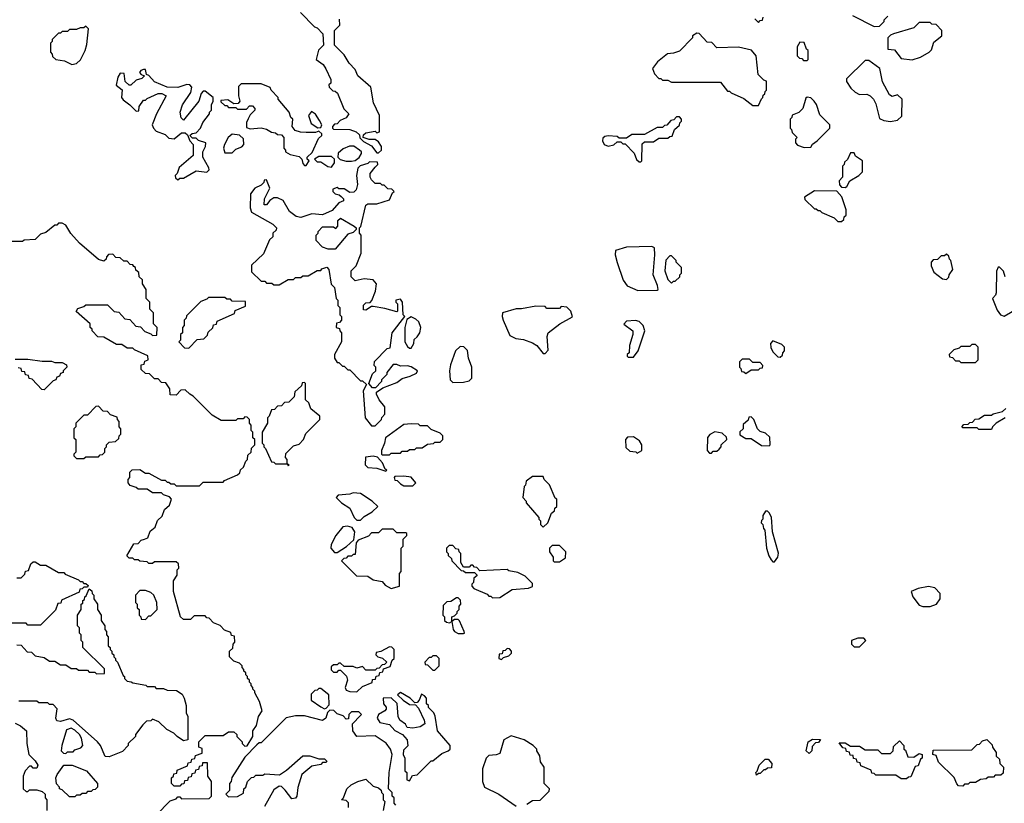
# Model space of a CAD drawing. Extents: x 2769579 to 2883812, y 684207 to 828660.
# Tile 131 of 256: x 2806720 to 2812165, y 722545 to 726875. Entities that reach past the tile are written whole.
import ezdxf

# ---------------------------------------------------------------- set-up
doc = ezdxf.new("R2010")
doc.units = 0

msp = doc.modelspace()

# ---------------------------------------------------------------- linework, layer by layer
at = {"layer": '0CON02XD'}
for points in [[(2808272.5, 726915), (2808350, 726835), (2808365, 726830), (2808397, 726797), (2808400, 726735), (2808373, 726707), (2808360, 726655), (2808397.7, 726627.7), (2808413.6, 726603.6), (2808440, 726545), (2808440, 726525), (2808430, 726515), (2808431.7, 726501.7), (2808451.7, 726481.7), (2808465, 726480), (2808478.3, 726468.3), (2808511.7, 726381.7), (2808540, 726355), (2808525, 726332.5), (2808491.7, 726318.3), (2808475, 726300), (2808461.7, 726298.3), (2808450, 726285), (2808450, 726275), (2808455, 726270), (2808545, 726267.5), (2808580, 726255), (2808598.3, 726238.3), (2808601.7, 726221.7), (2808621.7, 726201.7), (2808665, 726177.5), (2808695, 726140), (2808705, 726140)], [(2808705, 726140), (2808720, 726155), (2808720, 726175), (2808705, 726200), (2808685, 726212.5), (2808652.5, 726212.5), (2808620, 726225), (2808621.7, 726238.3), (2808635, 726250), (2808685, 726260), (2808695, 726250), (2808710, 726255), (2808710, 726345), (2808676.7, 726415), (2808661.7, 726501.7), (2808590, 726565), (2808575, 726600), (2808542.5, 726635), (2808515, 726680), (2808460, 726735), (2808460, 726815), (2808490, 726845), (2808488.3, 726878.3)], [(2810785, 726880), (2810805, 726860)], [(2810805, 726860), (2810815, 726870), (2810828.3, 726871.7), (2810831.7, 726888.3)], [(2811325, 726897.5), (2811445, 726837.5)], [(2811445, 726837.5), (2811475, 726840), (2811500, 726865), (2811500, 726875), (2811520, 726895)], [(2811655, 726652.5), (2811701.7, 726668.3), (2811750, 726695), (2811761.7, 726708.3), (2811775, 726750), (2811820, 726785), (2811820, 726815), (2811788.3, 726848.3), (2811765, 726850), (2811755, 726860), (2811695, 726860), (2811665, 726830), (2811553, 726797), (2811535, 726790), (2811520, 726775), (2811521.7, 726711.7), (2811558.3, 726708.3), (2811595, 726660), (2811655, 726652.5)], [(2807008.3, 726628.3), (2807035, 726632.5), (2807057, 726653), (2807082.5, 726705), (2807091.7, 726738.3), (2807100, 726825), (2807085, 726840), (2807075, 726830), (2807055, 726830), (2807035, 726820), (2806995, 726820), (2806985, 726810), (2806955, 726810), (2806945, 726800), (2806935, 726800), (2806900, 726765), (2806900, 726755), (2806890, 726745), (2806890, 726695), (2806900, 726685), (2806901.7, 726671.7), (2806920, 726655), (2806967, 726647), (2807008.3, 726628.3)], [(2810805, 726400), (2810821.7, 726438.3), (2810830, 726445), (2810831.7, 726458.3), (2810840, 726465), (2810841.7, 726478.3), (2810850, 726485), (2810850, 726535), (2810835, 726540), (2810803, 726573), (2810792.5, 726675), (2810767, 726707), (2810695, 726722.5), (2810575, 726720), (2810548.3, 726748.3), (2810521.7, 726751.7), (2810478.3, 726798.3), (2810465, 726800), (2810440, 726785), (2810440, 726775), (2810368.3, 726701.7), (2810335, 726690), (2810303, 726687), (2810247, 726643), (2810220, 726605), (2810230, 726575), (2810255, 726550), (2810265, 726550), (2810275, 726540), (2810305, 726540), (2810325, 726530), (2810595, 726530), (2810635, 726480), (2810645, 726480), (2810655, 726470), (2810725, 726440), (2810775, 726400), (2810805, 726400)], [(2811075, 726650), (2811080, 726655), (2811080, 726705), (2811071.7, 726711.7), (2811058.3, 726748.3), (2811035, 726750), (2811020, 726725), (2811020, 726675), (2811031.7, 726661.7), (2811045, 726660), (2811055, 726650), (2811075, 726650)], [(2811535, 726312.5), (2811575, 726320), (2811598.3, 726341.7), (2811600, 726435), (2811575, 726460), (2811545, 726450), (2811530.7, 726460.7), (2811492.3, 726532.3), (2811476.1, 726606.1), (2811415, 726650), (2811395, 726650), (2811291.7, 726548.3), (2811293, 726533), (2811317, 726497), (2811340, 726475), (2811365, 726462.5), (2811405, 726463.3), (2811422.5, 726455), (2811442.5, 726435), (2811455, 726410), (2811475, 726330), (2811498.3, 726318.3), (2811535, 726312.5)], [(2807595, 725990), (2807605, 726000), (2807625, 726000), (2807695, 726040), (2807755, 726032.5), (2807767.5, 726045), (2807766.7, 726056.7), (2807732.5, 726115), (2807732.5, 726145), (2807747.5, 726175), (2807750, 726195), (2807708.3, 726208.3), (2807695, 726220), (2807675, 726220), (2807660, 726235), (2807673, 726247), (2807695, 726250), (2807720, 726275), (2807733, 726307), (2807770, 726355), (2807770, 726365), (2807780, 726375), (2807780, 726405), (2807790, 726425), (2807790, 726445), (2807745, 726480), (2807735, 726480), (2807723, 726467), (2807710, 726425), (2807625, 726320), (2807613, 726333), (2807607.5, 726365), (2807620, 726405), (2807667, 726473), (2807671.7, 726501.7), (2807660, 726515), (2807645, 726517.5), (2807595, 726500), (2807535, 726502.5), (2807465, 726532.5), (2807435, 726567.5), (2807421.7, 726571.7), (2807415, 726600), (2807405, 726600), (2807390, 726595), (2807382.5, 726582.5), (2807391.7, 726571.7), (2807410, 726565), (2807395, 726550), (2807365, 726540), (2807335, 726512.5), (2807325, 726512.5), (2807303, 726533), (2807298.3, 726578.3), (2807275, 726580), (2807263, 726557), (2807253, 726513), (2807287, 726487), (2807282.5, 726445), (2807291.7, 726431.7), (2807330, 726405), (2807365, 726370), (2807378.3, 726371.7), (2807380, 726395), (2807405, 726430), (2807415, 726430), (2807425, 726440), (2807485, 726467.5), (2807506.4, 726466.4), (2807530, 726455), (2807476.7, 726355), (2807452.5, 726295), (2807460, 726275), (2807475, 726260), (2807525, 726240), (2807538.3, 726228.3), (2807545, 726220), (2807575, 726217.5), (2807615, 726250), (2807635, 726250), (2807648.3, 726238.3), (2807660, 726205), (2807680, 726185), (2807680, 726125), (2807601.7, 726058.3), (2807590, 726025), (2807580, 726015), (2807581.7, 726001.7), (2807595, 725990)], [(2808305, 726070), (2808320, 726095), (2808310, 726105), (2808310, 726115), (2808338.3, 726141.7), (2808371.7, 726218.3), (2808390, 726235), (2808390, 726245), (2808375, 726260), (2808355, 726252.5), (2808305, 726252.5), (2808273.6, 726253.6), (2808243.6, 726263.6), (2808227.5, 726285), (2808230, 726325), (2808220, 726335), (2808210, 726365), (2808150, 726435), (2808150, 726445), (2808110, 726485), (2808105, 726500), (2808055, 726520), (2807945, 726520), (2807930, 726505), (2807930, 726455), (2807937.5, 726425), (2807928.3, 726411.7), (2807905, 726410), (2807871.7, 726431.7), (2807831.7, 726428.3), (2807831.7, 726421.7), (2807855, 726400), (2807865, 726400), (2807875, 726390), (2807915, 726390), (2807925, 726380), (2807975, 726380), (2807991.7, 726398.3), (2808008.3, 726398.3), (2808020, 726385), (2808020, 726375), (2807995, 726350), (2807983, 726327), (2807973.6, 726306.4), (2807975, 726280), (2807995, 726272.5), (2808055, 726277.5), (2808085, 726270), (2808113, 726253), (2808135, 726250), (2808145, 726240), (2808168.3, 726238.3), (2808180, 726225), (2808180, 726165), (2808190, 726155), (2808190, 726145), (2808215, 726130), (2808265, 726120), (2808280, 726105), (2808285, 726080), (2808295, 726070), (2808305, 726070)], [(2811058.3, 726168.3), (2811095, 726170), (2811103.6, 726186.4), (2811130, 726205), (2811200, 726275), (2811200, 726295), (2811145, 726350), (2811125.9, 726405.9), (2811113.3, 726425), (2811095, 726442.5), (2811075, 726447.5), (2811068.3, 726441.7), (2811050, 726385), (2811028.3, 726361.7), (2810991.7, 726348.3), (2810990, 726335), (2810980, 726325), (2810980, 726275), (2810988.3, 726268.3), (2810991.7, 726251.7), (2811020, 726225), (2811010, 726215), (2811010, 726195), (2811021.7, 726181.7), (2811058.3, 726168.3)], [(2808368.3, 726278.3), (2808385, 726280), (2808390, 726295), (2808378.3, 726318.3), (2808355, 726352.5), (2808333, 726367), (2808317.5, 726345), (2808331.7, 726301.7), (2808368.3, 726278.3)], [(2810155, 726090), (2810160, 726095), (2810161.7, 726188.3), (2810175, 726200), (2810225, 726200), (2810255, 726220), (2810305, 726220), (2810315, 726230), (2810328.3, 726231.7), (2810341.7, 726268.3), (2810368.3, 726291.7), (2810370, 726305), (2810380, 726315), (2810380, 726325), (2810368.3, 726338.3), (2810351.7, 726338.3), (2810338.3, 726321.7), (2810321.7, 726318.3), (2810298.3, 726291.7), (2810285, 726290), (2810275, 726280), (2810245, 726280), (2810175, 726240), (2810105, 726240), (2810075, 726220), (2810035, 726220), (2810025, 726230), (2809975, 726232.5), (2809955, 726230), (2809945, 726220), (2809942.5, 726205), (2809952.5, 726185), (2809975, 726176.7), (2810005, 726183.3), (2810025, 726200), (2810045, 726200), (2810055, 726190), (2810068.3, 726188.3), (2810118.3, 726138.3), (2810131.7, 726101.7), (2810145, 726090), (2810155, 726090)], [(2807895, 726140), (2807915, 726160), (2807948.3, 726171.7), (2807960, 726185), (2807957, 726217), (2807935, 726237.5), (2807895, 726242.5), (2807872.5, 726225), (2807853.3, 726185), (2807847.5, 726165), (2807855, 726140), (2807895, 726140)], [(2808555, 726093.3), (2808575, 726097.5), (2808596.4, 726113.6), (2808610, 726135), (2808610, 726145), (2808600, 726155), (2808567, 726177), (2808543, 726177), (2808508.3, 726161.7), (2808481.7, 726138.3), (2808480, 726115), (2808493, 726103), (2808525, 726093.3), (2808555, 726093.3)], [(2808445, 726060), (2808460, 726085), (2808460, 726105), (2808445, 726120), (2808375, 726120), (2808350, 726105), (2808365, 726090), (2808385, 726090), (2808423.3, 726063.3), (2808445, 726060)], [(2811285, 725947.5), (2811295, 725952.5), (2811310, 725985), (2811360, 726015), (2811380, 726035), (2811380, 726095), (2811341.7, 726121.7), (2811335, 726140), (2811315, 726140), (2811298.3, 726101.7), (2811281.7, 726088.3), (2811280, 726075), (2811270, 726065), (2811270, 726005), (2811252.5, 725985), (2811253, 725963), (2811265, 725950), (2811285, 725947.5)], [(2808685, 724630), (2808720, 724665), (2808723, 724677), (2808740, 724695), (2808740, 724735), (2808707.5, 724775), (2808692.5, 724805), (2808692.5, 724817.5), (2808728.3, 724841.7), (2808805, 724870), (2808835, 724892.5), (2808880, 724905), (2808915, 724922.5), (2808920, 724935), (2808885, 724957.5), (2808865, 724962.5), (2808825, 724960), (2808805, 724970), (2808785, 724970), (2808750, 724925), (2808750, 724915), (2808720, 724885), (2808720, 724875), (2808688.3, 724841.7), (2808671.7, 724841.7), (2808650, 724865), (2808671.7, 724918.3), (2808690, 724935), (2808690, 724955), (2808680, 724965), (2808683, 724987), (2808751.7, 725058.3), (2808768.3, 725061.7), (2808780, 725145), (2808850, 725235), (2808840, 725245), (2808837.5, 725315), (2808825, 725330), (2808800, 725325), (2808800, 725315), (2808810, 725305), (2808810, 725265), (2808805, 725260), (2808739.3, 725279.3), (2808675, 725290), (2808665, 725290), (2808635, 725270), (2808621.7, 725271.7), (2808621.7, 725298.3), (2808635, 725310), (2808658.3, 725311.7), (2808667, 725323), (2808687.5, 725375), (2808692.5, 725415), (2808675, 725436.7), (2808625, 725442.5), (2808575, 725432.5), (2808552.5, 725455), (2808553, 725487), (2808580, 725515), (2808607.5, 725585), (2808607.5, 725685), (2808600, 725695), (2808600, 725725), (2808607, 725733), (2808635, 725850), (2808645, 725856.7), (2808695, 725857.5), (2808765, 725880), (2808781.7, 725918.3), (2808790, 725925), (2808778.3, 725938.3), (2808755, 725940), (2808735, 725960), (2808725, 725960), (2808715, 725970), (2808685, 725970), (2808665, 725990), (2808657.5, 726005), (2808657.5, 726025), (2808685, 726060), (2808700, 726075), (2808698.3, 726088.3), (2808655, 726090), (2808645, 726080), (2808603, 726067), (2808590, 726055), (2808582.5, 726015), (2808587.5, 725965), (2808580, 725935), (2808568.3, 725921.7), (2808545, 725920), (2808515, 725940), (2808485, 725940), (2808475, 725947.5), (2808451.7, 725938.3), (2808452.5, 725925), (2808465, 725912.5), (2808487.5, 725907.5), (2808498.3, 725898.3), (2808510, 725885), (2808510, 725875), (2808485, 725862.5), (2808448.8, 725821.2), (2808395, 725796.7), (2808335, 725802.5), (2808275, 725782.5), (2808248.3, 725788.3), (2808212.5, 725815), (2808176.4, 725876.4), (2808145, 725890), (2808125, 725890), (2808103.3, 725876.7), (2808085, 725852.5), (2808071.7, 725851.7), (2808073.3, 725885), (2808102.5, 725945), (2808085, 725990), (2808071.7, 725988.3), (2808070, 725975), (2808055, 725960), (2808020, 725945), (2807997, 725913), (2807993.8, 725835), (2808001.7, 725811.7), (2808120, 725745), (2808140, 725725), (2808138.3, 725711.7), (2808120, 725695), (2808120, 725675), (2808101.7, 725658.3), (2808068.3, 725581.7), (2808001.7, 725518.3), (2808001.7, 725481.7), (2808055, 725430), (2808075, 725430), (2808085, 725420), (2808115, 725420), (2808125, 725410), (2808155, 725410), (2808205, 725440), (2808235, 725440), (2808245, 725450), (2808275, 725450), (2808285, 725460), (2808315, 725460), (2808365, 725490), (2808385, 725490), (2808391.7, 725498.3), (2808418.3, 725508.3), (2808430, 725495), (2808443, 725413), (2808460, 725395), (2808470, 725335), (2808480, 725325), (2808480, 725295), (2808490, 725285), (2808490, 725245), (2808500, 725235), (2808500, 725215), (2808488.3, 725201.7), (2808471.7, 725198.3), (2808470, 725175), (2808488.3, 725168.3), (2808490, 725155), (2808500, 725145), (2808500, 725095), (2808460, 725025), (2808460, 725005), (2808475, 724980), (2808485, 724980), (2808505, 724960), (2808515, 724960), (2808535, 724940), (2808545, 724940), (2808605, 724880), (2808615, 724880), (2808638.3, 724858.3), (2808620, 724825), (2808630, 724675), (2808665, 724630), (2808685, 724630)], [(2811265, 725760), (2811278.3, 725771.7), (2811280, 725785), (2811290, 725795), (2811290, 725825), (2811267, 725897), (2811238.3, 725928.3), (2811115, 725930), (2811060, 725895), (2811061.7, 725881.7), (2811115, 725830), (2811125, 725830), (2811135, 725820), (2811145, 725820), (2811155, 725810), (2811225, 725780), (2811245, 725760), (2811265, 725760)], [(2808425, 725606.7), (2808395, 725617.5), (2808360, 725655), (2808360, 725685), (2808370, 725695), (2808370, 725705), (2808395, 725730), (2808455, 725730), (2808468.3, 725721.7), (2808480, 725735), (2808480, 725765), (2808495, 725777.5), (2808570, 725735), (2808580, 725725), (2808580, 725715), (2808565, 725700), (2808535, 725690), (2808465, 725607.5), (2808425, 725606.7)], [(2807351.7, 725511.7), (2807345, 725520), (2807331.7, 725521.7), (2807315, 725540), (2807295, 725540), (2807275, 725560), (2807251.7, 725561.7), (2807235, 725580), (2807211.7, 725578.3), (2807200, 725565), (2807198.3, 725551.7), (2807185, 725540), (2807155, 725550), (2807050.7, 725640.7), (2807003.6, 725693.6), (2806975, 725740), (2806955, 725750), (2806935, 725750), (2806925, 725740), (2806915, 725740), (2806865, 725700), (2806835, 725690), (2806805, 725660), (2806745, 725657.5), (2806735, 725650), (2806675, 725650)], [(2810138.3, 725378.3), (2810245, 725380), (2810250, 725385), (2810247, 725407), (2810222.5, 725465), (2810232.5, 725575), (2810230, 725615), (2810215, 725622.5), (2810075, 725617.5), (2810015, 725600), (2810012.5, 725575), (2810023.6, 725533.6), (2810057.5, 725435), (2810080, 725405), (2810138.3, 725378.3)], [(2810325, 725420), (2810335, 725430), (2810345, 725430), (2810370, 725455), (2810370, 725465), (2810380, 725475), (2810380, 725505), (2810350, 725535), (2810350, 725545), (2810325, 725570), (2810315, 725570), (2810293.6, 725546.4), (2810287, 725487), (2810305, 725440), (2810325, 725420)], [(2811845, 725440), (2811858.3, 725451.7), (2811860, 725465), (2811880, 725495), (2811870, 725545), (2811861.7, 725551.7), (2811858.3, 725568.3), (2811845, 725580), (2811835, 725570), (2811815, 725570), (2811795, 725550), (2811771.7, 725548.3), (2811760, 725535), (2811760, 725515), (2811775, 725480), (2811823, 725443), (2811845, 725440)], [(2807475, 722480), (2807551.7, 722558.3), (2807585, 722570), (2807595, 722580), (2807605, 722580), (2807615, 722570), (2807768.3, 722571.7), (2807780, 722585), (2807780, 722665), (2807760, 722695), (2807758.3, 722768.3), (2807731.7, 722768.3), (2807728.3, 722751.7), (2807711.7, 722748.3), (2807708.3, 722731.7), (2807691.7, 722728.3), (2807688.3, 722711.7), (2807671.7, 722708.3), (2807668.3, 722691.7), (2807651.7, 722688.3), (2807648.3, 722671.7), (2807631.7, 722668.3), (2807628.3, 722651.7), (2807615, 722650), (2807605, 722640), (2807575, 722640), (2807560, 722655), (2807560, 722685), (2807570, 722695), (2807571.7, 722708.3), (2807588.3, 722711.7), (2807591.7, 722728.3), (2807648.3, 722751.7), (2807651.7, 722768.3), (2807668.3, 722771.7), (2807671.7, 722788.3), (2807688.3, 722791.7), (2807691.7, 722808.3), (2807728.3, 722821.7), (2807728.3, 722848.3), (2807710, 722855), (2807710, 722885), (2807745, 722920), (2807845, 722920), (2807875, 722940), (2807905, 722940), (2807920, 722925), (2807920, 722915), (2807950, 722885), (2807950, 722875), (2807965, 722860), (2807978.3, 722861.7), (2808010, 722915), (2808010, 722945), (2808030, 722975), (2808040, 723025), (2808060, 723055), (2808047, 723107), (2808020, 723155), (2808020, 723165), (2808010, 723175), (2808010, 723185), (2808000, 723195), (2808000, 723205), (2807990, 723215), (2807990, 723225), (2807980, 723235), (2807980, 723245), (2807970, 723255), (2807970, 723265), (2807960, 723275), (2807960, 723285), (2807950, 723295), (2807950, 723305), (2807935, 723320), (2807905, 723330), (2807880, 723355), (2807880, 723385), (2807898.3, 723401.7), (2807900, 723425), (2807910, 723435), (2807908.3, 723468.3), (2807891.7, 723471.7), (2807888.3, 723488.3), (2807851.7, 723501.7), (2807828.3, 723528.3), (2807791.7, 723541.7), (2807768.3, 723568.3), (2807755, 723570), (2807745, 723580), (2807685, 723580), (2807665, 723560), (2807625, 723560), (2807610, 723575), (2807570, 723715), (2807570, 723775), (2807590, 723805), (2807590, 723835), (2807600, 723845), (2807598.3, 723868.3), (2807585, 723880), (2807465, 723880), (2807455, 723870), (2807435, 723870), (2807425, 723880), (2807385, 723882.5), (2807375, 723890), (2807355, 723890), (2807345, 723900), (2807325, 723900), (2807311.7, 723911.7), (2807351.7, 723978.3), (2807375, 723980), (2807391.7, 723998.3), (2807410, 724005), (2807428.3, 724011.7), (2807441.7, 724048.3), (2807468.3, 724071.7), (2807481.7, 724108.3), (2807508.3, 724131.7), (2807521.7, 724168.3), (2807548.3, 724191.7), (2807560, 724225), (2807548.3, 724238.3), (2807515, 724250), (2807505, 724260), (2807455, 724260), (2807425, 724280), (2807375, 724280), (2807365, 724290), (2807331.7, 724301.7), (2807320, 724315), (2807320, 724335), (2807330, 724345), (2807330, 724375), (2807341.7, 724388.3), (2807385, 724390), (2807415, 724370), (2807435, 724370), (2807505, 724330), (2807525, 724330), (2807535, 724320), (2807545, 724320), (2807555, 724310), (2807575, 724310), (2807585, 724300), (2807715, 724300), (2807735, 724320), (2807845, 724320), (2807851.7, 724328.3), (2807925, 724360), (2807938.3, 724371.7), (2807941.7, 724388.3), (2807958.3, 724401.7), (2807970, 724435), (2807980, 724445), (2807981.7, 724468.3), (2808000, 724485), (2808001.7, 724508.3), (2808020, 724525), (2808020, 724555), (2808010, 724565), (2808010, 724595), (2808000, 724605), (2808000, 724635), (2807990, 724645), (2807990, 724665), (2807978.3, 724678.3), (2807965, 724680), (2807955, 724670), (2807925, 724670), (2807915, 724660), (2807835, 724660), (2807785, 724690), (2807680, 724795), (2807660, 724805), (2807635, 724830), (2807611.7, 724828.3), (2807585, 724800), (2807551.7, 724801.7), (2807550, 724835), (2807528.3, 724868.3), (2807505, 724870), (2807485, 724890), (2807465, 724890), (2807438.3, 724918.3), (2807415, 724920), (2807391.7, 724941.7), (2807391.7, 724968.3), (2807408.3, 724971.7), (2807411.7, 724988.3), (2807430, 724995), (2807428.3, 725018.3), (2807355, 725050), (2807345, 725060), (2807315, 725060), (2807285, 725080), (2807255, 725080), (2807185, 725120), (2807151.7, 725121.7), (2807120, 725155), (2807120, 725165), (2807110, 725175), (2807110, 725195), (2807031.7, 725261.7), (2807041.7, 725278.3), (2807075, 725290), (2807085, 725300), (2807205, 725300), (2807241.7, 725261.7), (2807268.3, 725258.3), (2807301.7, 725221.7), (2807328.3, 725218.3), (2807361.7, 725181.7), (2807388.3, 725178.3), (2807411.7, 725151.7), (2807445, 725140), (2807455, 725130), (2807478.3, 725131.7), (2807480, 725175), (2807460, 725195), (2807460, 725255), (2807440, 725275), (2807440, 725315), (2807420, 725335), (2807420, 725385), (2807400, 725415), (2807398.3, 725438.3), (2807380, 725455), (2807378.3, 725478.3), (2807361.7, 725491.7), (2807360, 725505), (2807351.7, 725511.7)], [(2812170, 725455), (2812160, 725485), (2812138.3, 725508.3), (2812131.7, 725508.3), (2812122.5, 725485), (2812120, 725365), (2812117, 725353), (2812100, 725335), (2812125, 725270), (2812143.6, 725243.6), (2812165, 725237.5), (2812235, 725276.7)], [(2807655, 725060), (2807701.7, 725108.3), (2807738.3, 725111.7), (2807758.3, 725131.7), (2807761.7, 725148.3), (2807788.3, 725171.7), (2807791.7, 725188.3), (2807808.3, 725191.7), (2807811.7, 725208.3), (2807908.3, 725251.7), (2807911.7, 725268.3), (2807968.3, 725291.7), (2807968.3, 725318.3), (2807895, 725320), (2807885, 725330), (2807865, 725330), (2807855, 725340), (2807765, 725340), (2807755, 725330), (2807721.7, 725318.3), (2807641.7, 725238.3), (2807640, 725225), (2807630, 725215), (2807630, 725185), (2807620, 725175), (2807620, 725145), (2807610, 725135), (2807610, 725105), (2807600, 725095), (2807631.7, 725061.7), (2807655, 725060)], [(2809625, 725030), (2809641.7, 725048.3), (2809636.7, 725125), (2809642.5, 725145), (2809706.4, 725193.6), (2809777, 725233), (2809767.5, 725265), (2809746.4, 725286.4), (2809715, 725290), (2809705, 725280), (2809635, 725280), (2809625, 725290), (2809575, 725292.5), (2809495, 725277.5), (2809465, 725277.5), (2809390, 725255), (2809387.5, 725235), (2809393.3, 725215), (2809430.7, 725130.7), (2809463, 725113), (2809507, 725107), (2809555, 725090), (2809580, 725075), (2809615, 725030), (2809625, 725030)], [(2808885, 725060), (2808900, 725085), (2808901.7, 725108.3), (2808918.3, 725121.7), (2808932.5, 725145), (2808937.5, 725175), (2808927.5, 725205), (2808910.7, 725220.7), (2808885, 725232.5), (2808861.7, 725218.3), (2808850, 725175), (2808850, 725095), (2808865, 725070), (2808875, 725060), (2808885, 725060)], [(2810115, 725010), (2810140, 725045), (2810177.5, 725155), (2810167.5, 725185), (2810145, 725207.5), (2810125, 725212.5), (2810075, 725210), (2810061.7, 725191.7), (2810110, 725155), (2810110, 725135), (2810092.5, 725075), (2810090, 725035), (2810080, 725025), (2810080, 725015), (2810085, 725010), (2810115, 725010)], [(2809115, 724870), (2809175, 724872.5), (2809205, 724880), (2809220, 724895), (2809220, 724955), (2809202.5, 725005), (2809197, 725047), (2809177, 725067), (2809155, 725070), (2809130, 725045), (2809103, 724967), (2809097.5, 724935), (2809100, 724885), (2809115, 724870)], [(2810925, 725010), (2810938.3, 725021.7), (2810940, 725035), (2810950, 725045), (2810950, 725065), (2810935, 725080), (2810885, 725100), (2810872.5, 725085), (2810873, 725063), (2810885, 725040), (2810911.7, 725011.7), (2810925, 725010)], [(2812005, 724980), (2812020, 724995), (2812020, 725065), (2812005, 725080), (2811985, 725080), (2811975, 725070), (2811925, 725070), (2811915, 725060), (2811885, 725050), (2811860, 725025), (2811861.7, 725011.7), (2811878.3, 725008.3), (2811895, 724990), (2811915, 724990), (2811925, 724980), (2812005, 724980)], [(2806695, 725000), (2806765, 725000), (2806845, 724987.5), (2806895, 724987.5), (2806915, 724980), (2806955, 724980), (2806978.3, 724968.3), (2806980, 724955), (2806960, 724935), (2806960, 724925), (2806945, 724920), (2806940, 724905), (2806925, 724900), (2806920, 724885), (2806905, 724880), (2806855, 724830)], [(2806855, 724830), (2806841.7, 724831.7), (2806788.3, 724888.3), (2806771.7, 724891.7), (2806768.3, 724908.3), (2806751.7, 724911.7), (2806748.3, 724928.3), (2806731.7, 724931.7), (2806728.3, 724948.3), (2806711.7, 724951.7)], [(2810735, 724920), (2810765, 724940), (2810805, 724940), (2810815, 724950), (2810828.3, 724951.7), (2810830, 724965), (2810815, 724980), (2810775, 724980), (2810755, 725000), (2810715, 725000), (2810700, 724985), (2810700, 724955), (2810708.3, 724948.3), (2810711.7, 724931.7), (2810725, 724930), (2810735, 724920)], [(2808205, 724410), (2808210, 724415), (2808200, 724420), (2808200, 724445), (2808190, 724455), (2808191.7, 724478.3), (2808235, 724520), (2808265, 724530), (2808290, 724555), (2808301.7, 724588.3), (2808380, 724665), (2808380, 724685), (2808330, 724725), (2808318.3, 724758.3), (2808300, 724775), (2808300, 724865), (2808295, 724870), (2808281.7, 724868.3), (2808278.3, 724851.7), (2808241.7, 724818.3), (2808238.3, 724791.7), (2808208.3, 724761.7), (2808185, 724760), (2808168.3, 724741.7), (2808145, 724740), (2808128.3, 724721.7), (2808111.7, 724718.3), (2808100, 724685), (2808090, 724675), (2808090, 724645), (2808060, 724595), (2808060, 724535), (2808070, 724525), (2808070, 724515), (2808080, 724505), (2808111.7, 724431.7), (2808125, 724430), (2808135, 724420), (2808200, 724420), (2808205, 724410)], [(2807075, 724450), (2807085, 724460), (2807155, 724460), (2807165, 724470), (2807178.3, 724471.7), (2807190, 724485), (2807190, 724505), (2807200, 724515), (2807200, 724525), (2807215, 724540), (2807250, 724545), (2807268.3, 724561.7), (2807270, 724575), (2807280, 724585), (2807280, 724615), (2807270, 724625), (2807270, 724655), (2807260, 724665), (2807258.3, 724678.3), (2807221.7, 724691.7), (2807205, 724710), (2807181.7, 724711.7), (2807155, 724740), (2807141.7, 724738.3), (2807095, 724690), (2807075, 724690), (2807030, 724645), (2807030, 724625), (2807020, 724615), (2807020, 724565), (2807030, 724555), (2807030, 724485), (2807020, 724475), (2807020, 724465), (2807035, 724450), (2807075, 724450)], [(2810865, 724520), (2810870, 724525), (2810868.3, 724568.3), (2810845, 724590), (2810815, 724600), (2810800, 724615), (2810780, 724665), (2810765, 724680), (2810751.7, 724678.3), (2810748.3, 724661.7), (2810721.7, 724638.3), (2810720, 724615), (2810701.7, 724598.3), (2810701.7, 724581.7), (2810735, 724560), (2810765, 724560), (2810823, 724523), (2810865, 724520)], [(2812095, 724610), (2812025, 724610), (2812015, 724620), (2811935, 724620), (2811930, 724625), (2811941.7, 724638.3), (2811965, 724640), (2811975, 724650), (2811988.3, 724651.7), (2812003, 724667), (2812025, 724670), (2812055, 724690), (2812095, 724690), (2812103, 724697), (2812155, 724710), (2812173, 724727)], [(2808765, 724470), (2808775, 724480), (2808825, 724480), (2808835, 724490), (2808865, 724490), (2808875, 724500), (2808905, 724500), (2808915, 724510), (2808945, 724510), (2808975, 724530), (2809007.5, 724532.5), (2809015, 724540), (2809045, 724540), (2809060, 724555), (2809060, 724575), (2809045, 724590), (2808995, 724610), (2808975, 724630), (2808935, 724630), (2808925, 724640), (2808885, 724642.5), (2808845, 724637.5), (2808742.5, 724565), (2808737.5, 724535), (2808720, 724495), (2808720, 724475), (2808725, 724470), (2808765, 724470)], [(2812170, 724675), (2812120, 724645), (2812100, 724625), (2812095, 724610)], [(2810135, 724480), (2810160, 724495), (2810160, 724525), (2810148.3, 724548.3), (2810115, 724570), (2810081.7, 724568.3), (2810070, 724555), (2810071.7, 724511.7), (2810095, 724490), (2810127.5, 724487.5), (2810135, 724480)], [(2810545, 724480), (2810555, 724490), (2810575, 724490), (2810588.3, 724501.7), (2810600, 724515), (2810600, 724525), (2810630, 724555), (2810628.3, 724568.3), (2810605, 724590), (2810565, 724597.5), (2810537, 724583), (2810523.9, 724566.1), (2810522.5, 724495), (2810535, 724480), (2810545, 724480)], [(2808745, 724380), (2808750, 724385), (2808741.7, 724391.7), (2808727, 724427), (2808698.3, 724458.3), (2808675, 724462.5), (2808631.7, 724458.3), (2808630, 724415), (2808645, 724400), (2808695, 724397.5), (2808745, 724380)], [(2808895, 724300), (2808910, 724315), (2808885, 724347.5), (2808845, 724352.5), (2808795, 724350), (2808790, 724345), (2808795, 724330), (2808808.3, 724328.3), (2808825, 724310), (2808845, 724300), (2808895, 724300)], [(2809615, 724070), (2809640, 724095), (2809661.7, 724148.3), (2809678.3, 724161.7), (2809680, 724175), (2809690, 724185), (2809690, 724225), (2809681.7, 724231.7), (2809650, 724305), (2809620, 724335), (2809615, 724350), (2809555, 724350), (2809520, 724325), (2809517, 724303), (2809510, 724295), (2809502.5, 724235), (2809520, 724215), (2809520, 724205), (2809590, 724125), (2809590, 724115), (2809600, 724105), (2809600, 724085), (2809615, 724070)], [(2808605, 724110), (2808625, 724130), (2808670, 724155), (2808700, 724185), (2808670, 724215), (2808605, 724257.5), (2808565, 724260), (2808545, 724252.5), (2808481.7, 724248.3), (2808470, 724235), (2808500, 724205), (2808546.4, 724176.4), (2808570, 724125), (2808585, 724110), (2808605, 724110)], [(2810895, 723880), (2810912.5, 723905), (2810916.4, 723926.4), (2810882.5, 724045), (2810877, 724127), (2810865, 724150), (2810855, 724160), (2810845, 724160), (2810830, 724135), (2810830, 724115), (2810821.7, 724108.3), (2810820, 724095), (2810830, 724085), (2810833, 724063), (2810840, 724055), (2810850, 723955), (2810863, 723913), (2810875, 723890), (2810885, 723880), (2810895, 723880)], [(2808475, 723930), (2808526.4, 723963.6), (2808568.3, 724001.7), (2808573.3, 724045), (2808558.3, 724068.3), (2808533.6, 724076.4), (2808506.4, 724073.6), (2808467.5, 724025), (2808442.5, 723975), (2808440, 723955), (2808461.7, 723931.7), (2808475, 723930)], [(2808775, 723732.5), (2808820, 723745), (2808820, 723815), (2808830, 723825), (2808830, 723955), (2808840, 723965), (2808840, 724005), (2808860, 724025), (2808860, 724035), (2808855, 724040), (2808805, 724040), (2808785, 724060), (2808725, 724060), (2808705, 724040), (2808665, 724040), (2808648.3, 724021.7), (2808591.7, 723998.3), (2808580, 723985), (2808575, 723920), (2808565, 723920), (2808555, 723910), (2808535, 723910), (2808525, 723900), (2808511.7, 723898.3), (2808500, 723885), (2808581.7, 723801.7), (2808645, 723800), (2808675, 723780), (2808725, 723770), (2808740.7, 723750.7), (2808775, 723732.5)], [(2809335, 723680), (2809375, 723682.5), (2809443.6, 723726.4), (2809533, 723733), (2809556.4, 723743.6), (2809555, 723760), (2809515, 723800), (2809475, 723820), (2809425, 723830), (2809415, 723837.5), (2809265, 723830), (2809248.3, 723848.3), (2809235, 723850), (2809225, 723860), (2809215, 723860), (2809205, 723850), (2809175, 723850), (2809160, 723875), (2809160, 723925), (2809150, 723935), (2809148.3, 723948.3), (2809131.7, 723951.7), (2809115, 723970), (2809095, 723970), (2809080, 723955), (2809080, 723935), (2809090, 723925), (2809090, 723915), (2809108.3, 723898.3), (2809110, 723885), (2809161.7, 723831.7), (2809175, 723830), (2809185, 723820), (2809235, 723820), (2809248.3, 723808.3), (2809248.3, 723801.7), (2809231.7, 723788.3), (2809230, 723765), (2809220, 723755), (2809220, 723745), (2809231.7, 723731.7), (2809305, 723700), (2809315, 723690), (2809325, 723690), (2809335, 723680)], [(2809705, 723880), (2809738.3, 723901.7), (2809740, 723935), (2809705, 723970), (2809665, 723970), (2809650, 723955), (2809650, 723935), (2809670, 723905), (2809670, 723885), (2809675, 723880), (2809705, 723880)], [(2806705, 723790), (2806728.3, 723791.7), (2806748.3, 723811.7), (2806751.7, 723828.3), (2806768.3, 723831.7), (2806781.7, 723868.3), (2806795, 723880), (2806805, 723880), (2806835, 723860), (2806865, 723860), (2806935, 723820), (2806965, 723820), (2806971.7, 723811.7), (2807045, 723780), (2807055, 723770), (2807065, 723770), (2807075, 723760), (2807085, 723760), (2807098.3, 723748.3), (2807095, 723740), (2807075, 723740), (2807065, 723730), (2807051.7, 723728.3), (2807048.3, 723711.7), (2806951.7, 723668.3), (2806948.3, 723651.7), (2806931.7, 723648.3), (2806918.3, 723611.7), (2806835, 723530), (2806765, 723530), (2806755, 723540), (2806505, 723540)], [(2806705, 723420), (2806728.3, 723418.3), (2806761.7, 723381.7), (2806785, 723380), (2806805, 723360), (2806855, 723350), (2806885, 723330), (2806915, 723330), (2806945, 723310), (2806975, 723310), (2807005, 723290), (2807035, 723290), (2807045, 723280), (2807095, 723280), (2807105, 723270), (2807135, 723270), (2807145, 723260), (2807188.3, 723261.7), (2807188.3, 723288.3), (2807070, 723405), (2807070, 723435), (2807060, 723445), (2807060, 723475), (2807050, 723485), (2807050, 723515), (2807040, 723525), (2807040, 723585), (2807060, 723615), (2807060, 723645), (2807068.3, 723651.7), (2807070, 723665), (2807078.3, 723671.7), (2807080, 723685), (2807088.3, 723691.7), (2807105, 723730), (2807118.3, 723718.3), (2807120, 723705), (2807130, 723695), (2807130, 723675), (2807150, 723645), (2807150, 723615), (2807170, 723585), (2807170, 723555), (2807190, 723525), (2807190, 723505), (2807200, 723495), (2807200, 723475), (2807210, 723465), (2807210, 723415), (2807220, 723405), (2807220, 723395), (2807230, 723385), (2807230, 723375), (2807240, 723365), (2807240, 723355), (2807250, 723345), (2807250, 723335), (2807260, 723325), (2807291.7, 723251.7), (2807300, 723245), (2807300, 723235), (2807315, 723220), (2807337, 723217), (2807345, 723210), (2807417, 723197), (2807425, 723190), (2807465, 723190), (2807475, 723180), (2807515, 723180), (2807535, 723170), (2807587.5, 723167.5), (2807618.3, 723148.3), (2807630, 723125), (2807640, 723085), (2807640, 723045), (2807650, 723025), (2807650, 722895), (2807625, 722890), (2807590, 722915), (2807573, 722933), (2807533.6, 722953.6), (2807490, 722995), (2807455, 723010), (2807445, 723000), (2807421.7, 722998.3), (2807401.7, 722978.3), (2807360, 722925), (2807360, 722915), (2807320, 722875), (2807320, 722865), (2807288.3, 722831.7), (2807215, 722802.5)], [(2807415, 723560), (2807435, 723580), (2807445, 723580), (2807480, 723615), (2807477.5, 723655), (2807462.5, 723695), (2807445, 723710), (2807415, 723720), (2807385, 723720), (2807360, 723695), (2807360, 723655), (2807370, 723645), (2807370, 723625), (2807380, 723615), (2807380, 723585), (2807390, 723575), (2807391.7, 723561.7), (2807415, 723560)], [(2811755, 723632.5), (2811790, 723645), (2811810, 723675), (2811810, 723705), (2811780, 723735), (2811745, 723742.5), (2811688.3, 723731.7), (2811650, 723715), (2811660, 723685), (2811695, 723640), (2811715, 723632.5), (2811755, 723632.5)], [(2809175, 723482.5), (2809180, 723485), (2809177.5, 723495), (2809153, 723553), (2809145, 723560), (2809125, 723560), (2809110, 723550), (2809110, 723575), (2809125, 723580), (2809140, 723595), (2809140, 723605), (2809150, 723615), (2809150, 723635), (2809160, 723645), (2809158.3, 723668.3), (2809145, 723680), (2809135, 723680), (2809105, 723660), (2809081.7, 723658.3), (2809061.7, 723638.3), (2809060, 723585), (2809070, 723575), (2809070, 723555), (2809080, 723545), (2809097.5, 723542.5), (2809110, 723550), (2809116.7, 723505), (2809124, 723494), (2809145, 723483.3), (2809175, 723482.5)], [(2811365, 723410), (2811400, 723445), (2811388.3, 723458.3), (2811355, 723457.5), (2811320, 723445), (2811320, 723425), (2811335, 723410), (2811365, 723410)], [(2808585, 723160), (2808615, 723190), (2808668.3, 723211.7), (2808671.7, 723228.3), (2808688.3, 723231.7), (2808691.7, 723248.3), (2808708.3, 723251.7), (2808711.7, 723268.3), (2808728.3, 723271.7), (2808731.7, 723288.3), (2808768.3, 723301.7), (2808780, 723335), (2808790, 723345), (2808790, 723395), (2808778.3, 723408.3), (2808765, 723410), (2808717, 723383), (2808691.7, 723378.3), (2808690, 723365), (2808700, 723355), (2808727, 723347), (2808750, 723325), (2808738.3, 723311.7), (2808725, 723310), (2808708.3, 723291.7), (2808695, 723290), (2808685, 723280), (2808635, 723280), (2808615, 723300), (2808585, 723292.5), (2808565, 723300), (2808515, 723300), (2808495, 723320), (2808485, 723320), (2808475, 723310), (2808455, 723310), (2808441.7, 723298.3), (2808443, 723283), (2808455, 723270), (2808475, 723270), (2808485, 723280), (2808495, 723280), (2808527, 723247), (2808532.5, 723225), (2808520, 723185), (2808525, 723170), (2808545, 723162.5), (2808585, 723160)], [(2809385, 723340), (2809395, 723350), (2809425, 723360), (2809440, 723375), (2809440, 723385), (2809428.3, 723398.3), (2809415, 723400), (2809405, 723390), (2809391.7, 723388.3), (2809388.3, 723371.7), (2809371.7, 723368.3), (2809370, 723345), (2809385, 723340)], [(2809015, 723280), (2809040, 723305), (2809040, 723345), (2809025, 723360), (2809005, 723360), (2808995, 723350), (2808985, 723350), (2808960, 723325), (2808961.7, 723311.7), (2808975, 723310), (2809005, 723280), (2809015, 723280)], [(2808405, 723067.5), (2808415, 723070), (2808431.7, 723088.3), (2808430, 723145), (2808385, 723180), (2808375, 723180), (2808365, 723170), (2808351.7, 723168.3), (2808331.7, 723148.3), (2808332.5, 723115), (2808385, 723077.5), (2808405, 723067.5)], [(2808875, 722670), (2808891.7, 722698.3), (2808918.3, 722701.7), (2808995, 722780), (2809005, 722780), (2809055, 722820), (2809090, 722835), (2809100, 722845), (2809100, 722865), (2809030, 722945), (2809017, 723027), (2809010, 723045), (2808980, 723075), (2808980, 723085), (2808970, 723095), (2808970, 723125), (2808958.3, 723138.3), (2808941.7, 723148.3), (2808930, 723115), (2808918.3, 723101.7), (2808905, 723100), (2808880, 723125), (2808825, 723157.5), (2808810, 723145), (2808840, 723115), (2808875, 723090), (2808908.3, 723088.3), (2808925, 723070), (2808957.5, 723005), (2808960, 722985), (2808935, 722967.5), (2808895, 722960), (2808863.6, 722963.6), (2808853, 722983), (2808822.5, 723005), (2808812.5, 723025), (2808807, 723097), (2808775, 723127.5), (2808730, 723125), (2808732.5, 723095), (2808746.7, 723076.7), (2808747.5, 723065), (2808740, 723055), (2808703.6, 723036.4), (2808696.7, 723015), (2808711.7, 722991.7), (2808765, 722980), (2808795, 722947.5), (2808837.5, 722925), (2808862.5, 722895), (2808867, 722863), (2808841.7, 722838.3), (2808840, 722815), (2808850, 722795), (2808850, 722725), (2808860, 722715), (2808860, 722675), (2808875, 722670)], [(2807215, 722802.5), (2807193.6, 722803.6), (2807167.5, 722865), (2807150, 722885), (2807015, 723003.8), (2806995, 723011.2), (2806945, 722997.5), (2806925, 723000), (2806920, 723015), (2806927.5, 723067.5), (2806905, 723090), (2806885, 723090), (2806875, 723100), (2806825, 723100), (2806815, 723110), (2806715, 723110)], [(2808800, 722535), (2808790, 722545), (2808790, 722575), (2808780, 722585), (2808780, 722605), (2808760, 722625), (2808762.5, 722715), (2808780, 722815), (2808770, 722845), (2808746.4, 722876.4), (2808685, 722917.5), (2808583.6, 722913.6), (2808562.5, 722945), (2808560, 722985), (2808605, 723030), (2808610, 723035), (2808595, 723050), (2808555, 723050), (2808540, 723035), (2808538.3, 723011.7), (2808525, 723010), (2808508.3, 723028.3), (2808475, 723040), (2808457, 723057), (2808435, 723060), (2808423, 723047), (2808412.5, 723015), (2808395, 723002.5), (2808295, 723027.5), (2808245, 723027.5), (2808193, 723017), (2808088.3, 722911.7), (2808055, 722880), (2808045, 722880), (2808031.7, 722868.3), (2807965, 722800), (2807893, 722687), (2807890, 722665), (2807880, 722655), (2807880, 722615), (2807860, 722595), (2807875, 722580), (2807925, 722582.5), (2807958.3, 722601.7), (2807960, 722625), (2807970, 722635), (2807980, 722665), (2808001.7, 722688.3), (2808015, 722690), (2808025, 722700), (2808065, 722700), (2808075, 722707.5), (2808157, 722703), (2808195, 722727.5), (2808285, 722806.7), (2808325, 722807.5), (2808375, 722790), (2808405, 722790), (2808418.3, 722778.3), (2808415, 722770), (2808395, 722770), (2808385, 722760), (2808335, 722750), (2808280, 722705), (2808258.3, 722631.7), (2808252.5, 722585), (2808245, 722572.5), (2808225, 722570), (2808188.3, 722618.3), (2808168.3, 722638.3), (2808155, 722640), (2808125, 722620), (2808073, 722527)], [(2806695, 722987.5), (2806725, 722972.5), (2806757.5, 722945), (2806760, 722875), (2806770, 722815), (2806805, 722780), (2806820, 722755), (2806815, 722740), (2806795, 722740), (2806785, 722750), (2806775, 722750), (2806750, 722725), (2806740, 722695), (2806740, 722625), (2806755, 722610), (2806765, 722610), (2806775, 722620), (2806815, 722620), (2806845, 722610), (2806860, 722595), (2806860, 722575), (2806870, 722565), (2806870, 722505)], [(2806975, 722820), (2806985, 722830), (2807015, 722830), (2807025, 722840), (2807058.3, 722851.7), (2807070, 722865), (2807062.5, 722905), (2807050, 722925), (2807025, 722950), (2807005, 722960), (2806979.3, 722950.7), (2806952.5, 722865), (2806950, 722835), (2806961.7, 722821.7), (2806975, 722820)], [(2809525, 722540), (2809555, 722560), (2809598.3, 722561.7), (2809648.3, 722611.7), (2809650, 722625), (2809620, 722655), (2809620, 722745), (2809600, 722775), (2809597, 722807), (2809580, 722835), (2809580, 722845), (2809560, 722865), (2809510, 722895), (2809437, 722917), (2809397.5, 722895), (2809375, 722820), (2809355, 722812.5), (2809315, 722810), (2809300, 722795), (2809280, 722735), (2809280, 722665), (2809290, 722635), (2809370, 722595), (2809465, 722530)], [(2811085, 722820), (2811070, 722835), (2811080, 722885), (2811105, 722900), (2811148.3, 722898.3), (2811138.3, 722881.7), (2811121.7, 722878.3), (2811101.7, 722858.3), (2811100, 722835), (2811085, 722820)], [(2811625, 722680), (2811595, 722680), (2811565, 722700), (2811455, 722700), (2811445, 722710), (2811431.7, 722711.7), (2811428.3, 722728.3), (2811371.7, 722751.7), (2811368.3, 722768.3), (2811351.7, 722771.7), (2811348.3, 722788.3), (2811331.7, 722791.7), (2811328.3, 722808.3), (2811311.7, 722811.7), (2811308.3, 722828.3), (2811291.7, 722831.7), (2811288.3, 722848.3), (2811271.7, 722851.7), (2811251.7, 722878.3), (2811285, 722880), (2811315, 722860), (2811365, 722860), (2811395, 722840), (2811465, 722840), (2811485, 722820), (2811535, 722820), (2811550, 722835), (2811551.7, 722858.3), (2811585, 722890), (2811610, 722865), (2811610, 722845), (2811618.3, 722838.3), (2811631.7, 722801.7), (2811665, 722800), (2811695, 722820), (2811710, 722815), (2811710, 722795), (2811701.7, 722788.3), (2811688.3, 722751.7), (2811671.7, 722748.3), (2811648.3, 722691.7), (2811635, 722690), (2811625, 722680)], [(2811935, 722640), (2811911.7, 722641.7), (2811901.7, 722651.7), (2811888.3, 722688.3), (2811801.7, 722771.7), (2811788.3, 722808.3), (2811770, 722815), (2811771.7, 722838.3), (2811985, 722840), (2812015, 722870), (2812028.3, 722871.7), (2812045, 722890), (2812068.3, 722898.3), (2812098.3, 722868.3), (2812100, 722855), (2812120, 722825), (2812120, 722805), (2812138.3, 722788.3), (2812140, 722765), (2812160, 722745), (2812158.3, 722711.7), (2812145, 722700), (2812115, 722700), (2812105, 722690), (2812075, 722690), (2812065, 722680), (2812033, 722677), (2812005, 722660), (2811975, 722660), (2811965, 722650), (2811945, 722650), (2811935, 722640)], [(2810795, 722700), (2810790, 722715), (2810798.3, 722721.7), (2810810, 722755), (2810841.7, 722788.3), (2810858.3, 722788.3), (2810880, 722765), (2810878.3, 722741.7), (2810855, 722740), (2810845, 722730), (2810835, 722730), (2810815, 722710), (2810805, 722710), (2810795, 722700)], [(2807025, 722580), (2806995, 722580), (2806955, 722620), (2806940, 722625), (2806940, 722635), (2806923, 722653), (2806920, 722685), (2806927.5, 722705), (2806965, 722756.2), (2807010, 722755), (2807090, 722725), (2807150, 722655), (2807150, 722635), (2807138.3, 722621.7), (2807125, 722620), (2807115, 722610), (2807095, 722610), (2807085, 722600), (2807065, 722600), (2807055, 722590), (2807035, 722590), (2807025, 722580)], [(2808538.3, 722521.7), (2808538.3, 722548.3), (2808525, 722560), (2808500, 722565), (2808510, 722575), (2808530, 722625), (2808553.3, 722646.7), (2808590, 722665), (2808635, 722677.5), (2808675, 722640), (2808705, 722630), (2808718.3, 722618.3), (2808720, 722605), (2808730, 722595), (2808730, 722565), (2808740, 722555), (2808730, 722505)]]:
    msp.add_lwpolyline(points, dxfattribs=at)

doc.saveas('drawing.dxf')
